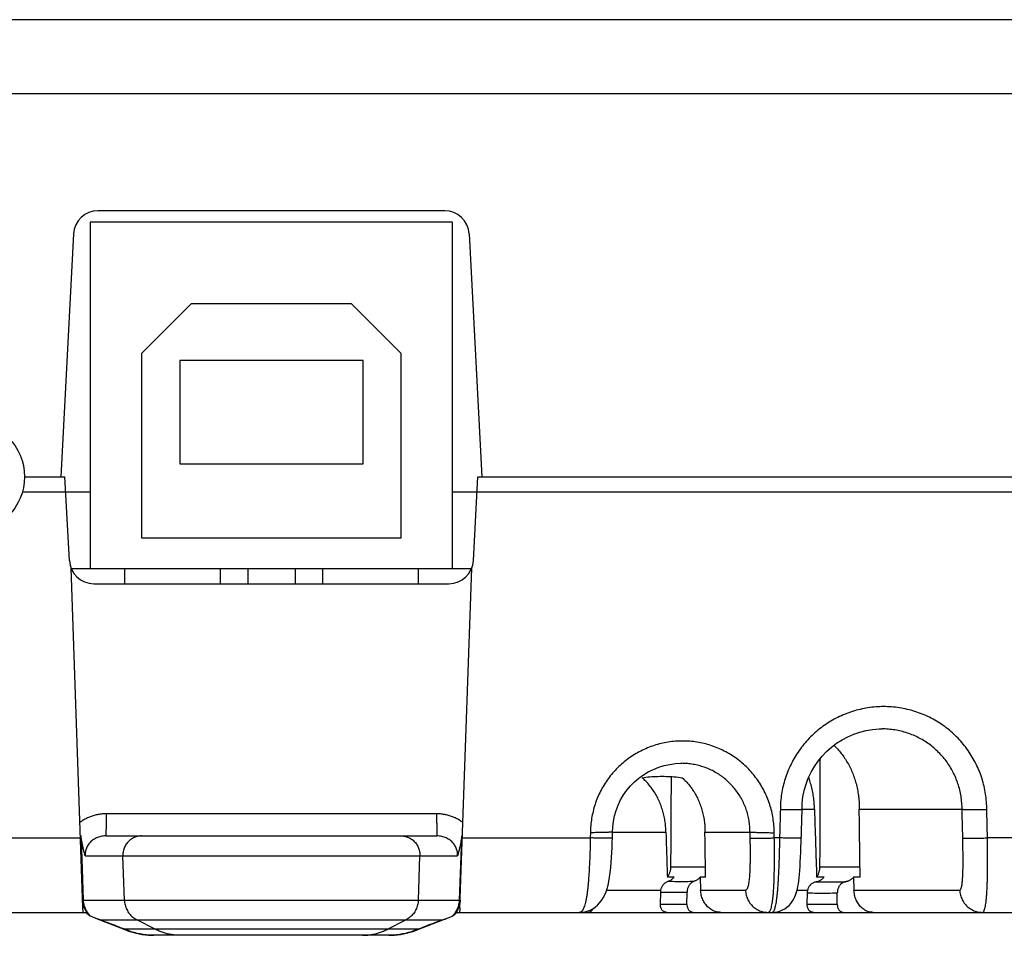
# Model space of a CAD drawing. Header units: inches. Extents: x 0 to 34, y 0 to 22.
# Tile 19 of 30: x 28.4 to 29.7, y 6.2 to 7.4. Entities that reach past the tile are written whole.
import ezdxf

# ---------------------------------------------------------------- set-up
doc = ezdxf.new("R2010")
doc.units = ezdxf.units.IN
doc.header["$LTSCALE"] = 1.87
doc.header["$MEASUREMENT"] = 0
doc.layers.get('0').update_dxf_attribs({"linetype": 'CONTINUOUS'})

msp = doc.modelspace()

# ---------------------------------------------------------------- linework, layer by layer
at = {"color": 7, "linetype": 'CONTINUOUS'}
for p, q in [((27.0796, 7.3759), (30.3282, 7.3759)), ((27.0721, 7.2793), (30.3357, 7.2793)), ((28.9308, 7.1259), (28.477, 7.1259)), ((28.4669, 7.1109), (28.4669, 6.6579)), ((28.9409, 7.1109), (28.4669, 7.1109)), ((28.9409, 6.6579), (28.9409, 7.1109)), ((28.4451, 7.0955), (28.4284, 6.7779)), ((28.9628, 7.0955), (28.9794, 6.7779)), ((28.5989, 7.0039), (28.5339, 6.9389)), ((28.8089, 7.0039), (28.5989, 7.0039)), ((28.8739, 6.9389), (28.8089, 7.0039)), ((28.5339, 6.9389), (28.5339, 6.6979)), ((28.8739, 6.6979), (28.8739, 6.9389)), ((28.5839, 6.9299), (28.5839, 6.7949)), ((28.8239, 6.9299), (28.5839, 6.9299)), ((28.8239, 6.7949), (28.8239, 6.9299)), ((28.5839, 6.7949), (28.8239, 6.7949)), ((28.3809, 6.7779), (28.4338, 6.7779)), ((28.4395, 6.6682), (28.4338, 6.7779)), ((28.9683, 6.6682), (28.9741, 6.7779)), ((28.9741, 6.7779), (30.5439, 6.7779)), ((28.3781, 6.7579), (28.4669, 6.7579)), ((28.9409, 6.7579), (30.5439, 6.7579)), ((28.5339, 6.6979), (28.8739, 6.6979)), ((28.4572, 6.214), (28.4417, 6.6582)), ((28.4419, 6.6579), (28.966, 6.6579)), ((28.5119, 6.6579), (28.5119, 6.6379)), ((28.6369, 6.6579), (28.6369, 6.6379)), ((28.6729, 6.6579), (28.6729, 6.6379)), ((28.7349, 6.6579), (28.7349, 6.6379)), ((28.7709, 6.6579), (28.7709, 6.6379)), ((28.8959, 6.6579), (28.8959, 6.6379)), ((28.9506, 6.214), (28.9662, 6.6582)), ((28.4715, 6.6379), (28.9364, 6.6379)), ((29.5034, 6.4479), (29.5034, 6.4479)), ((29.3985, 6.3429), (29.4147, 6.3429)), ((29.4734, 6.3429), (29.608, 6.3429)), ((28.9202, 6.3368), (28.4876, 6.3368)), ((28.2865, 6.3052), (28.454, 6.3052)), ((28.458, 6.2239), (28.4552, 6.3044)), ((28.4871, 6.3079), (28.9207, 6.3079)), ((28.9526, 6.3044), (28.9499, 6.2239)), ((28.9538, 6.3052), (29.1214, 6.3052)), ((29.1216, 6.3125), (29.1214, 6.3052)), ((29.1503, 6.3052), (29.1505, 6.3129)), ((29.1505, 6.3129), (29.2203, 6.3129)), ((29.3622, 6.3052), (29.362, 6.3125)), ((29.3691, 6.3052), (29.3622, 6.3052)), ((30.1358, 6.3052), (29.6412, 6.3052)), ((28.4602, 6.282), (28.9476, 6.282)), ((28.5116, 6.2239), (28.5096, 6.282)), ((28.8963, 6.2239), (28.8982, 6.282)), ((29.2269, 6.2675), (29.2721, 6.2675)), ((29.422, 6.2675), (29.4743, 6.2675)), ((29.2311, 6.2541), (29.2222, 6.2541)), ((29.2723, 6.2541), (29.2653, 6.2541)), ((29.2653, 6.2541), (29.2658, 6.2371)), ((29.4273, 6.2541), (29.4176, 6.2541)), ((29.4745, 6.2541), (29.466, 6.2541)), ((29.466, 6.2541), (29.4665, 6.2371)), ((29.1428, 6.2371), (29.2138, 6.2371)), ((29.2131, 6.218), (29.2135, 6.2344)), ((29.2479, 6.218), (29.248, 6.2344)), ((29.2658, 6.2371), (29.3245, 6.2371)), ((29.3921, 6.2371), (29.4061, 6.2371)), ((29.4052, 6.218), (29.4056, 6.2333)), ((29.4446, 6.218), (29.4447, 6.2333)), ((29.4665, 6.2371), (29.6049, 6.2371)), ((28.458, 6.2239), (28.9499, 6.2239)), ((29.2479, 6.218), (29.2131, 6.218)), ((29.4446, 6.218), (29.4052, 6.218)), ((26.9797, 6.2079), (28.461, 6.2079)), ((28.4738, 6.2001), (28.5144, 6.1846)), ((28.8934, 6.1846), (28.9341, 6.2001)), ((28.9469, 6.2079), (30.1278, 6.2079)), ((28.4798, 6.1981), (28.9281, 6.1981)), ((28.5518, 6.1858), (28.5277, 6.1981)), ((28.856, 6.1858), (28.8801, 6.1981)), ((28.5518, 6.1858), (28.512, 6.1858)), ((28.5144, 6.1846), (28.5162, 6.1839)), ((28.5162, 6.1839), (28.5187, 6.183)), ((28.5203, 6.1825), (28.5186, 6.1832)), ((28.5187, 6.183), (28.5203, 6.1825)), ((28.5504, 6.1779), (28.55, 6.1779)), ((28.8575, 6.1779), (28.5504, 6.1779)), ((28.8958, 6.1858), (28.856, 6.1858)), ((28.8875, 6.1825), (28.8892, 6.1832)), ((28.8875, 6.1825), (28.8891, 6.183))]:
    msp.add_line(p, q, dxfattribs=at)
for points in [[(29.3985, 6.3428), (29.3987, 6.3506), (29.3997, 6.3591), (29.4014, 6.3674), (29.4037, 6.3756), (29.4067, 6.3836), (29.4103, 6.3913), (29.4146, 6.3987), (29.4194, 6.4057), (29.4248, 6.4123), (29.4306, 6.4185), (29.437, 6.4241), (29.4438, 6.4292), (29.4509, 6.4338), (29.4584, 6.4377), (29.4662, 6.441), (29.4743, 6.4437), (29.4825, 6.4457), (29.4908, 6.4471), (29.4993, 6.4478), (29.5034, 6.4479)], [(29.1505, 6.3129), (29.1508, 6.3194), (29.1517, 6.3268), (29.1532, 6.3341), (29.1552, 6.3413), (29.1579, 6.3483), (29.1611, 6.355), (29.1649, 6.3615), (29.1692, 6.3676), (29.174, 6.3733), (29.1793, 6.3786), (29.1849, 6.3835), (29.191, 6.3878), (29.1973, 6.3917), (29.204, 6.395), (29.2109, 6.3978), (29.218, 6.3999), (29.2253, 6.4015), (29.2326, 6.4025), (29.24, 6.4029), (29.2412, 6.4029)], [(29.3593, 6.2079), (29.3626, 6.208), (29.3661, 6.2086), (29.3696, 6.2096), (29.3729, 6.211), (29.376, 6.2127), (29.3788, 6.2147), (29.3815, 6.217), (29.3838, 6.2195), (29.3858, 6.2221), (29.3874, 6.2248), (29.3888, 6.2275), (29.39, 6.2302), (29.391, 6.233), (29.3918, 6.2358), (29.3925, 6.2388), (29.3931, 6.2419), (29.3937, 6.2453), (29.3942, 6.249), (29.3947, 6.2531), (29.3951, 6.2576), (29.3955, 6.2625), (29.3959, 6.2679), (29.3962, 6.2737), (29.3965, 6.2799), (29.3968, 6.2864), (29.3971, 6.293), (29.3973, 6.2995), (29.3985, 6.3428)], [(29.1071, 6.2079), (29.1099, 6.208), (29.1137, 6.2085), (29.1174, 6.2095), (29.121, 6.2108), (29.1245, 6.2126), (29.1277, 6.2147), (29.1308, 6.2173), (29.1336, 6.2202), (29.1361, 6.2234), (29.1384, 6.2269), (29.1403, 6.2307), (29.142, 6.2346), (29.1434, 6.2389), (29.1446, 6.2434), (29.1457, 6.2483), (29.1467, 6.2539), (29.1475, 6.2601), (29.1482, 6.2667), (29.1488, 6.2733), (29.1492, 6.2798), (29.1496, 6.2862), (29.1499, 6.2927), (29.1501, 6.2992), (29.1503, 6.3052)], [(28.5203, 6.1825), (28.5271, 6.1806), (28.5349, 6.1791), (28.543, 6.1781), (28.5501, 6.1779)], [(28.8575, 6.1779), (28.865, 6.1781), (28.873, 6.1791), (28.8808, 6.1806), (28.8875, 6.1825)], [(28.8891, 6.183), (28.8916, 6.1839), (28.8934, 6.1846)]]:
    msp.add_lwpolyline(points, dxfattribs=at)
msp.add_circle((28.3089, 6.7779), 0.072, dxfattribs=at)
for centre, start, end in [((28.477, 7.0939), 90, 177), ((28.9308, 7.0939), 3, 90), ((28.4715, 6.6699), 183, 270), ((28.9364, 6.6699), 270, 357)]:
    msp.add_arc(centre, 0.032, start, end, dxfattribs=at)
for points, knots in [([(29.6403, 6.3425), (29.6403, 6.3459), (29.64, 6.3526), (29.6388, 6.3628), (29.6369, 6.3728), (29.6342, 6.3828), (29.6307, 6.3925), (29.6265, 6.402), (29.6215, 6.4111), (29.6159, 6.4198), (29.6097, 6.428), (29.6028, 6.4357), (29.5953, 6.4429), (29.5874, 6.4495), (29.5789, 6.4555), (29.57, 6.4608), (29.5607, 6.4654), (29.5511, 6.4692), (29.5412, 6.4724), (29.5311, 6.4747), (29.5209, 6.4763), (29.5105, 6.4771), (29.5001, 6.4771), (29.4898, 6.4763), (29.4796, 6.4747), (29.4695, 6.4724), (29.4596, 6.4692), (29.45, 6.4653), (29.4407, 6.4607), (29.4318, 6.4554), (29.4233, 6.4495), (29.4153, 6.4429), (29.4078, 6.4357), (29.4009, 6.428), (29.3947, 6.4198), (29.389, 6.4111), (29.3841, 6.402), (29.3798, 6.3925), (29.3763, 6.3828), (29.3736, 6.3728), (29.3716, 6.3628), (29.3704, 6.3526), (29.3701, 6.3459), (29.3701, 6.3425)], [0, 0, 0, 0, 0.023879, 0.047959, 0.072202, 0.096565, 0.121003, 0.145469, 0.169917, 0.194323, 0.218707, 0.243093, 0.267508, 0.291952, 0.316411, 0.340874, 0.365335, 0.389796, 0.414259, 0.438725, 0.463196, 0.48767, 0.512144, 0.536619, 0.561092, 0.585562, 0.61003, 0.634497, 0.658965, 0.683436, 0.707905, 0.732359, 0.756786, 0.781185, 0.805581, 0.83, 0.854463, 0.878942, 0.903393, 0.927769, 0.952023, 0.976112, 1, 1, 1, 1]), ([(29.608, 6.3429), (29.608, 6.3457), (29.6077, 6.3513), (29.6067, 6.3597), (29.6051, 6.368), (29.6027, 6.3762), (29.5997, 6.3841), (29.5961, 6.3918), (29.5919, 6.3991), (29.5871, 6.4061), (29.5817, 6.4127), (29.5759, 6.4188), (29.5695, 6.4244), (29.5628, 6.4295), (29.5556, 6.434), (29.5482, 6.4379), (29.5404, 6.4412), (29.5324, 6.4439), (29.5242, 6.4459), (29.5159, 6.4472), (29.5089, 6.4478), (29.5047, 6.4479), (29.5034, 6.4479)], [0, 0, 0, 0, 0.051428, 0.102854, 0.154279, 0.205702, 0.257118, 0.308524, 0.359919, 0.411301, 0.462663, 0.514003, 0.565319, 0.616609, 0.667872, 0.719111, 0.770322, 0.821502, 0.87265, 0.923774, 0.974882, 1, 1, 1, 1]), ([(29.362, 6.3125), (29.362, 6.3156), (29.3618, 6.3217), (29.3607, 6.3309), (29.3589, 6.3401), (29.3563, 6.3492), (29.3531, 6.358), (29.3492, 6.3666), (29.3445, 6.3748), (29.3393, 6.3827), (29.3335, 6.3901), (29.3271, 6.397), (29.3202, 6.4034), (29.3128, 6.4092), (29.305, 6.4145), (29.2967, 6.4191), (29.2882, 6.423), (29.2793, 6.4263), (29.2702, 6.4289), (29.261, 6.4307), (29.2516, 6.4318), (29.2421, 6.4322), (29.2327, 6.4318), (29.2233, 6.4307), (29.214, 6.4289), (29.2049, 6.4263), (29.196, 6.4231), (29.1874, 6.4191), (29.1792, 6.4145), (29.1713, 6.4092), (29.1639, 6.4034), (29.1569, 6.397), (29.1505, 6.3901), (29.1446, 6.3827), (29.1393, 6.3748), (29.1347, 6.3666), (29.1307, 6.358), (29.1274, 6.3492), (29.1249, 6.3401), (29.123, 6.3309), (29.1219, 6.3217), (29.1216, 6.3156), (29.1216, 6.3125)], [0, 0, 0, 0, 0.024433, 0.049095, 0.073934, 0.0989, 0.123943, 0.14901, 0.174049, 0.199039, 0.224006, 0.24898, 0.273983, 0.299013, 0.324057, 0.349106, 0.374158, 0.399214, 0.424276, 0.449346, 0.474424, 0.499509, 0.524601, 0.549699, 0.574801, 0.599906, 0.625017, 0.650132, 0.675252, 0.700372, 0.725483, 0.750568, 0.775623, 0.800669, 0.825733, 0.850837, 0.875958, 0.901044, 0.926042, 0.9509, 0.97557, 1, 1, 1, 1]), ([(29.4401, 6.4265), (29.4419, 6.4249), (29.4453, 6.4214), (29.45, 6.4158), (29.4544, 6.4098), (29.4583, 6.4034), (29.4619, 6.3966), (29.465, 6.3895), (29.4676, 6.3822), (29.4698, 6.3746), (29.4714, 6.3668), (29.4726, 6.3589), (29.4733, 6.3509), (29.4734, 6.3455), (29.4734, 6.3429)], [0, 0, 0, 0, 0.077725, 0.156865, 0.23719, 0.318429, 0.400764, 0.484367, 0.568894, 0.653974, 0.739723, 0.826253, 0.913153, 1, 1, 1, 1]), ([(29.422, 6.2675), (29.422, 6.2889), (29.4222, 6.3316), (29.4224, 6.3789), (29.4224, 6.4049), (29.4225, 6.4095)], [0, 0, 0, 0, 0.45095, 0.902836, 1, 1, 1, 1]), ([(29.3304, 6.3129), (29.3304, 6.3154), (29.3302, 6.3205), (29.3293, 6.3281), (29.3277, 6.3356), (29.3255, 6.3429), (29.3226, 6.35), (29.3192, 6.3569), (29.3152, 6.3634), (29.3106, 6.3695), (29.3056, 6.3753), (29.3001, 6.3806), (29.2942, 6.3854), (29.2878, 6.3896), (29.2812, 6.3934), (29.2742, 6.3965), (29.267, 6.399), (29.2597, 6.4009), (29.2522, 6.4022), (29.246, 6.4028), (29.2423, 6.4028), (29.2412, 6.4029)], [0, 0, 0, 0, 0.05428, 0.108651, 0.162986, 0.217292, 0.271576, 0.325846, 0.380105, 0.43435, 0.488582, 0.542803, 0.597011, 0.6512, 0.705369, 0.759513, 0.813626, 0.867702, 0.921752, 0.975791, 1, 1, 1, 1]), ([(29.1891, 6.3841), (29.1925, 6.3846), (29.1995, 6.3854), (29.21, 6.3859), (29.2206, 6.3859), (29.2311, 6.3854), (29.2381, 6.3846), (29.2415, 6.3841)], [0, 0, 0, 0, 0.196646, 0.397998, 0.60104, 0.802715, 1, 1, 1, 1]), ([(29.2203, 6.3129), (29.2203, 6.3153), (29.2201, 6.3203), (29.2192, 6.3277), (29.2178, 6.3351), (29.2158, 6.3422), (29.2134, 6.3492), (29.2105, 6.3559), (29.2071, 6.3623), (29.2032, 6.3684), (29.1989, 6.3741), (29.1942, 6.3794), (29.1909, 6.3826), (29.1891, 6.3841)], [0, 0, 0, 0, 0.093151, 0.186503, 0.279574, 0.371959, 0.464049, 0.555656, 0.646349, 0.735985, 0.825006, 0.913118, 1, 1, 1, 1]), ([(29.2269, 6.2675), (29.227, 6.2849), (29.2272, 6.3199), (29.2274, 6.3592), (29.2275, 6.3811), (29.2275, 6.3855)], [0, 0, 0, 0, 0.443585, 0.888235, 1, 1, 1, 1]), ([(29.2415, 6.3841), (29.2432, 6.3826), (29.2465, 6.3794), (29.2511, 6.3741), (29.2553, 6.3684), (29.2591, 6.3623), (29.2623, 6.3559), (29.2652, 6.3492), (29.2675, 6.3422), (29.2693, 6.335), (29.2706, 6.3277), (29.2713, 6.3203), (29.2715, 6.3153), (29.2714, 6.3129)], [0, 0, 0, 0, 0.086612, 0.174456, 0.263232, 0.352667, 0.44322, 0.534761, 0.626875, 0.719384, 0.812687, 0.906386, 1, 1, 1, 1]), ([(29.4147, 6.3429), (29.4147, 6.3455), (29.4145, 6.3509), (29.4136, 6.3589), (29.4123, 6.3668), (29.4104, 6.3746), (29.4086, 6.3805), (29.4075, 6.3837), (29.4072, 6.3845)], [0, 0, 0, 0, 0.189066, 0.378484, 0.567328, 0.75469, 0.940801, 1, 1, 1, 1]), ([(29.3701, 6.3425), (29.37, 6.3383), (29.3698, 6.3301), (29.3695, 6.3177), (29.3692, 6.3094), (29.3691, 6.3052)], [0, 0, 0, 0, 0.333333, 0.666667, 1, 1, 1, 1]), ([(29.3701, 6.3425), (29.3712, 6.3425), (29.3734, 6.3424), (29.3766, 6.3424), (29.3798, 6.3424), (29.3827, 6.3424), (29.3856, 6.3424), (29.3882, 6.3424), (29.3905, 6.3424), (29.3926, 6.3425), (29.3944, 6.3425), (29.3959, 6.3426), (29.397, 6.3426), (29.3979, 6.3428), (29.3982, 6.3426), (29.3984, 6.3428), (29.3984, 6.3428)], [0, 0, 0, 0, 0.116649, 0.231023, 0.341773, 0.447594, 0.547236, 0.639514, 0.723316, 0.797691, 0.861593, 0.914032, 0.954382, 0.98246, 0.997871, 1, 1, 1, 1]), ([(29.4147, 6.3429), (29.415, 6.333), (29.4157, 6.3133), (29.4166, 6.2837), (29.4173, 6.264), (29.4176, 6.2541)], [0, 0, 0, 0, 0.332861, 0.666194, 1, 1, 1, 1]), ([(29.4745, 6.2541), (29.4744, 6.264), (29.4741, 6.2837), (29.4738, 6.3133), (29.4735, 6.333), (29.4734, 6.3429)], [0, 0, 0, 0, 0.333806, 0.667139, 1, 1, 1, 1]), ([(29.6089, 6.3052), (29.6088, 6.3094), (29.6086, 6.3178), (29.6083, 6.3303), (29.6081, 6.3387), (29.608, 6.3429)], [0, 0, 0, 0, 0.333334, 0.666665, 1, 1, 1, 1]), ([(29.608, 6.3429), (29.6081, 6.3429), (29.6084, 6.3427), (29.609, 6.3427), (29.61, 6.3426), (29.6113, 6.3426), (29.6129, 6.3425), (29.6148, 6.3425), (29.617, 6.3424), (29.6194, 6.3424), (29.622, 6.3424), (29.6248, 6.3424), (29.6277, 6.3424), (29.6308, 6.3424), (29.6339, 6.3424), (29.6371, 6.3424), (29.6392, 6.3425), (29.6403, 6.3425)], [0, 0, 0, 0, 0.010138, 0.030621, 0.061289, 0.101687, 0.15172, 0.21089, 0.278159, 0.352377, 0.433308, 0.520013, 0.611275, 0.7059, 0.802954, 0.901354, 1, 1, 1, 1]), ([(29.6412, 6.3052), (29.6411, 6.3094), (29.6409, 6.3177), (29.6406, 6.3301), (29.6404, 6.3384), (29.6403, 6.3425)], [0, 0, 0, 0, 0.333428, 0.666762, 1, 1, 1, 1]), ([(28.4876, 6.3368), (28.4859, 6.3368), (28.4824, 6.3367), (28.4771, 6.3359), (28.4719, 6.3347), (28.4669, 6.333), (28.4621, 6.3309), (28.4575, 6.3284), (28.4547, 6.3264), (28.4533, 6.3254)], [0, 0, 0, 0, 0.142739, 0.286815, 0.431469, 0.575895, 0.719295, 0.86091, 1, 1, 1, 1]), ([(28.4876, 6.3368), (28.4876, 6.3357), (28.4876, 6.3336), (28.4876, 6.3303), (28.4876, 6.3272), (28.4876, 6.3242), (28.4876, 6.3214), (28.4875, 6.3188), (28.4875, 6.3164), (28.4874, 6.3142), (28.4874, 6.3124), (28.4873, 6.3108), (28.4873, 6.3096), (28.4873, 6.3086), (28.4872, 6.3082), (28.4872, 6.3079), (28.4871, 6.3079)], [0, 0, 0, 0, 0.113083, 0.224373, 0.332533, 0.436262, 0.534314, 0.625511, 0.708756, 0.783051, 0.847502, 0.901338, 0.943916, 0.974732, 0.993444, 1, 1, 1, 1]), ([(28.9545, 6.3254), (28.9532, 6.3264), (28.9503, 6.3284), (28.9458, 6.3309), (28.9409, 6.333), (28.9359, 6.3347), (28.9307, 6.3359), (28.9255, 6.3367), (28.922, 6.3368), (28.9202, 6.3368)], [0, 0, 0, 0, 0.139073, 0.280676, 0.424068, 0.568491, 0.71315, 0.85724, 1, 1, 1, 1]), ([(28.9202, 6.3368), (28.9202, 6.3357), (28.9202, 6.3336), (28.9202, 6.3303), (28.9202, 6.3272), (28.9203, 6.3242), (28.9203, 6.3214), (28.9203, 6.3188), (28.9204, 6.3164), (28.9204, 6.3142), (28.9205, 6.3124), (28.9205, 6.3108), (28.9206, 6.3096), (28.9206, 6.3086), (28.9207, 6.3082), (28.9207, 6.3079), (28.9207, 6.3079)], [0, 0, 0, 0, 0.113083, 0.224374, 0.332533, 0.436263, 0.534315, 0.625511, 0.708757, 0.783051, 0.847502, 0.901338, 0.943916, 0.974732, 0.993444, 1, 1, 1, 1]), ([(28.4552, 6.3044), (28.4552, 6.3045), (28.4552, 6.3047), (28.4551, 6.305), (28.4551, 6.3053), (28.4551, 6.3056), (28.455, 6.306), (28.455, 6.3063), (28.4549, 6.3066), (28.4549, 6.307), (28.4548, 6.3074), (28.4549, 6.3076), (28.4547, 6.3079), (28.4547, 6.3079)], [0, 0, 0, 0, 0.089464, 0.178254, 0.267304, 0.357561, 0.449862, 0.544384, 0.641081, 0.739919, 0.843086, 0.97005, 1, 1, 1, 1]), ([(28.4602, 6.282), (28.4598, 6.2836), (28.4589, 6.2866), (28.4577, 6.2912), (28.4568, 6.2957), (28.4559, 6.3001), (28.4555, 6.3029), (28.4552, 6.3044)], [0, 0, 0, 0, 0.213588, 0.420139, 0.620431, 0.813955, 1, 1, 1, 1]), ([(28.4871, 6.3079), (28.486, 6.3079), (28.4839, 6.3077), (28.4808, 6.3072), (28.4778, 6.3064), (28.475, 6.3053), (28.4724, 6.3039), (28.47, 6.3023), (28.4678, 6.3005), (28.4659, 6.2985), (28.4643, 6.2964), (28.4629, 6.2942), (28.4618, 6.2919), (28.461, 6.2894), (28.4605, 6.287), (28.4602, 6.2845), (28.4602, 6.2828), (28.4602, 6.282)], [0, 0, 0, 0, 0.076471, 0.151974, 0.226208, 0.298934, 0.369892, 0.438889, 0.505995, 0.571324, 0.6351, 0.69766, 0.759291, 0.820168, 0.880465, 0.940372, 1, 1, 1, 1]), ([(28.534, 6.3079), (28.5331, 6.3079), (28.5312, 6.3077), (28.5284, 6.3073), (28.5257, 6.3064), (28.5232, 6.3053), (28.5207, 6.3039), (28.5185, 6.3022), (28.5164, 6.3003), (28.5146, 6.2981), (28.513, 6.2957), (28.5117, 6.2932), (28.5107, 6.2905), (28.51, 6.2877), (28.5096, 6.2849), (28.5096, 6.2829), (28.5096, 6.282)], [0, 0, 0, 0, 0.070546, 0.141138, 0.211818, 0.282626, 0.353593, 0.424741, 0.496084, 0.567625, 0.639358, 0.711264, 0.783317, 0.855485, 0.927727, 1, 1, 1, 1]), ([(28.8739, 6.3079), (28.8748, 6.3079), (28.8767, 6.3077), (28.8794, 6.3073), (28.8821, 6.3064), (28.8847, 6.3053), (28.8871, 6.3039), (28.8894, 6.3022), (28.8915, 6.3003), (28.8933, 6.2981), (28.8949, 6.2957), (28.8961, 6.2932), (28.8972, 6.2905), (28.8979, 6.2877), (28.8982, 6.2849), (28.8983, 6.2829), (28.8982, 6.282)], [0, 0, 0, 0, 0.070546, 0.141138, 0.211818, 0.282626, 0.353593, 0.424741, 0.496084, 0.567625, 0.639358, 0.711264, 0.783317, 0.855485, 0.927727, 1, 1, 1, 1]), ([(28.9476, 6.282), (28.9477, 6.2828), (28.9477, 6.2845), (28.9474, 6.287), (28.9468, 6.2894), (28.946, 6.2919), (28.9449, 6.2942), (28.9436, 6.2964), (28.9419, 6.2985), (28.94, 6.3005), (28.9379, 6.3023), (28.9355, 6.3039), (28.9329, 6.3053), (28.93, 6.3064), (28.927, 6.3072), (28.9239, 6.3077), (28.9218, 6.3079), (28.9207, 6.3079)], [0, 0, 0, 0, 0.059628, 0.119538, 0.179837, 0.240715, 0.302345, 0.364899, 0.428668, 0.493991, 0.561095, 0.630094, 0.701058, 0.773792, 0.848034, 0.923541, 1, 1, 1, 1]), ([(28.9526, 6.3044), (28.9524, 6.3029), (28.9519, 6.3001), (28.9511, 6.2957), (28.9501, 6.2913), (28.9489, 6.2867), (28.9481, 6.2836), (28.9476, 6.282)], [0, 0, 0, 0, 0.186022, 0.379282, 0.579352, 0.785944, 1, 1, 1, 1]), ([(28.9531, 6.3079), (28.9531, 6.3079), (28.953, 6.3075), (28.953, 6.3073), (28.9529, 6.3068), (28.9529, 6.3065), (28.9529, 6.3061), (28.9528, 6.3057), (28.9528, 6.3054), (28.9527, 6.305), (28.9527, 6.3047), (28.9526, 6.3045), (28.9526, 6.3044)], [0, 0, 0, 0, 0.043365, 0.181544, 0.294334, 0.404546, 0.511343, 0.614133, 0.712588, 0.80821, 0.903267, 1, 1, 1, 1]), ([(29.1214, 6.3052), (29.1213, 6.3025), (29.1212, 6.2971), (29.121, 6.2891), (29.1207, 6.2812), (29.1204, 6.2734), (29.12, 6.2659), (29.1196, 6.2587), (29.1191, 6.2518), (29.1186, 6.2453), (29.118, 6.2392), (29.1173, 6.2335), (29.1165, 6.2284), (29.1157, 6.2237), (29.1148, 6.2197), (29.1137, 6.2162), (29.1126, 6.2132), (29.1114, 6.2109), (29.1101, 6.2092), (29.1087, 6.2081), (29.1076, 6.2079), (29.1071, 6.2079)], [0, 0, 0, 0, 0.080673, 0.160666, 0.239428, 0.316438, 0.39118, 0.463161, 0.531912, 0.596978, 0.657939, 0.714424, 0.766137, 0.812843, 0.854357, 0.890562, 0.921426, 0.947074, 0.967923, 0.98495, 1, 1, 1, 1]), ([(29.1503, 6.3052), (29.1503, 6.3052), (29.1503, 6.3051), (29.1498, 6.3051), (29.1494, 6.305), (29.1483, 6.305), (29.1471, 6.3049), (29.1455, 6.3049), (29.1437, 6.3049), (29.1415, 6.3049), (29.1391, 6.3049), (29.1365, 6.3049), (29.1337, 6.305), (29.1308, 6.305), (29.1277, 6.3051), (29.1246, 6.3052), (29.1225, 6.3052), (29.1214, 6.3052)], [0, 0, 0, 0, 0.000583, 0.010266, 0.031571, 0.064421, 0.108469, 0.163222, 0.228054, 0.302218, 0.384861, 0.47503, 0.571683, 0.673708, 0.779924, 0.889109, 1, 1, 1, 1]), ([(29.1505, 6.3129), (29.1506, 6.313), (29.15, 6.3127), (29.1496, 6.3128), (29.1486, 6.3127), (29.1473, 6.3126), (29.1457, 6.3126), (29.1438, 6.3125), (29.1417, 6.3125), (29.1393, 6.3124), (29.1367, 6.3124), (29.1339, 6.3124), (29.131, 6.3123), (29.1279, 6.3123), (29.1248, 6.3116), (29.1226, 6.3121), (29.1216, 6.3125)], [0, 0, 0, 0, 0.009588, 0.031, 0.063806, 0.107867, 0.162819, 0.227896, 0.302118, 0.384664, 0.474606, 0.570918, 0.672532, 0.778386, 0.887975, 1, 1, 1, 1]), ([(29.2203, 6.3129), (29.2205, 6.3063), (29.2209, 6.2933), (29.2216, 6.2737), (29.222, 6.2606), (29.2222, 6.2541)], [0, 0, 0, 0, 0.332876, 0.666209, 1, 1, 1, 1]), ([(29.2723, 6.2541), (29.2722, 6.2606), (29.272, 6.2737), (29.2717, 6.2933), (29.2715, 6.3063), (29.2714, 6.3129)], [0, 0, 0, 0, 0.333791, 0.667124, 1, 1, 1, 1]), ([(29.2714, 6.3129), (29.2754, 6.3129), (29.283, 6.3129), (29.2937, 6.3129), (29.3031, 6.3129), (29.3112, 6.3129), (29.318, 6.3129), (29.3233, 6.3129), (29.3274, 6.3128), (29.3296, 6.3129), (29.3304, 6.3129)], [0, 0, 0, 0, 0.203416, 0.385186, 0.54473, 0.681852, 0.796167, 0.887378, 0.955383, 1, 1, 1, 1]), ([(29.3245, 6.2371), (29.3248, 6.2371), (29.3255, 6.2373), (29.3263, 6.2381), (29.3271, 6.2393), (29.3278, 6.241), (29.3284, 6.2431), (29.329, 6.2458), (29.3295, 6.2488), (29.3299, 6.2523), (29.3302, 6.2562), (29.3305, 6.2605), (29.3307, 6.2652), (29.3308, 6.2703), (29.3309, 6.2756), (29.3309, 6.2812), (29.3309, 6.2871), (29.3309, 6.2931), (29.3308, 6.2991), (29.3307, 6.3032), (29.3306, 6.3052)], [0, 0, 0, 0, 0.013409, 0.029186, 0.049518, 0.075495, 0.107539, 0.14577, 0.190142, 0.240512, 0.296725, 0.358613, 0.425898, 0.498173, 0.574975, 0.655646, 0.739373, 0.825279, 0.912465, 1, 1, 1, 1]), ([(29.3306, 6.3052), (29.3306, 6.3061), (29.3306, 6.3078), (29.3305, 6.3103), (29.3305, 6.312), (29.3304, 6.3129)], [0, 0, 0, 0, 0.333574, 0.666173, 1, 1, 1, 1]), ([(29.3304, 6.3129), (29.3306, 6.3129), (29.331, 6.313), (29.3317, 6.3128), (29.3329, 6.3128), (29.3343, 6.3127), (29.3361, 6.3126), (29.3382, 6.3126), (29.3406, 6.3125), (29.3432, 6.3125), (29.346, 6.3124), (29.349, 6.3124), (29.3522, 6.3123), (29.3554, 6.3123), (29.3587, 6.3117), (29.361, 6.3122), (29.362, 6.3125)], [0, 0, 0, 0, 0.012963, 0.037585, 0.073417, 0.119901, 0.176805, 0.243413, 0.318677, 0.401539, 0.491045, 0.586096, 0.685547, 0.788254, 0.89352, 1, 1, 1, 1]), ([(29.3306, 6.3052), (29.3308, 6.3052), (29.3312, 6.3051), (29.3319, 6.3051), (29.3331, 6.305), (29.3345, 6.305), (29.3363, 6.3049), (29.3384, 6.3049), (29.3408, 6.3049), (29.3434, 6.3049), (29.3462, 6.3049), (29.3492, 6.305), (29.3523, 6.305), (29.3556, 6.3051), (29.3589, 6.3052), (29.3611, 6.3052), (29.3622, 6.3052)], [0, 0, 0, 0, 0.01316, 0.037744, 0.073548, 0.120156, 0.177004, 0.243393, 0.318505, 0.401411, 0.491086, 0.58642, 0.686233, 0.789289, 0.894311, 1, 1, 1, 1]), ([(29.354, 6.2079), (29.3544, 6.2079), (29.3552, 6.2082), (29.3563, 6.2093), (29.3572, 6.211), (29.358, 6.2133), (29.3588, 6.2162), (29.3595, 6.2197), (29.3601, 6.2237), (29.3606, 6.2283), (29.3611, 6.2335), (29.3614, 6.2391), (29.3618, 6.2452), (29.362, 6.2518), (29.3622, 6.2587), (29.3623, 6.2659), (29.3624, 6.2734), (29.3624, 6.2812), (29.3624, 6.2891), (29.3623, 6.2971), (29.3623, 6.3025), (29.3622, 6.3052)], [0, 0, 0, 0, 0.011419, 0.025696, 0.044707, 0.069186, 0.099367, 0.135258, 0.176753, 0.223681, 0.275816, 0.332885, 0.394558, 0.460445, 0.530111, 0.603087, 0.678884, 0.757001, 0.836918, 0.918103, 1, 1, 1, 1]), ([(29.3691, 6.3052), (29.3691, 6.3025), (29.3689, 6.2971), (29.3687, 6.2891), (29.3685, 6.2812), (29.3683, 6.2735), (29.368, 6.266), (29.3676, 6.2587), (29.3673, 6.2518), (29.3669, 6.2453), (29.3664, 6.2392), (29.366, 6.2335), (29.3654, 6.2284), (29.3648, 6.2238), (29.3642, 6.2197), (29.3635, 6.2162), (29.3628, 6.2133), (29.362, 6.211), (29.3612, 6.2093), (29.3605, 6.2084), (29.3602, 6.2082)], [0, 0, 0, 0, 0.082796, 0.164901, 0.245754, 0.324814, 0.401552, 0.475457, 0.546037, 0.612823, 0.675372, 0.733285, 0.78622, 0.833882, 0.876016, 0.912418, 0.942944, 0.967549, 0.986375, 1, 1, 1, 1]), ([(29.3974, 6.3052), (29.3974, 6.3052), (29.3972, 6.305), (29.3968, 6.3051), (29.396, 6.305), (29.3949, 6.305), (29.3934, 6.3049), (29.3916, 6.3049), (29.3895, 6.3049), (29.3872, 6.3049), (29.3846, 6.3049), (29.3818, 6.305), (29.3788, 6.305), (29.3756, 6.3051), (29.3724, 6.3052), (29.3702, 6.3052), (29.3691, 6.3052)], [0, 0, 0, 0, 0.002334, 0.017542, 0.045432, 0.085742, 0.138001, 0.201576, 0.275691, 0.359437, 0.451786, 0.551604, 0.657666, 0.768669, 0.883249, 1, 1, 1, 1]), ([(29.6049, 6.2371), (29.6052, 6.2371), (29.6057, 6.2373), (29.6063, 6.2381), (29.6068, 6.2394), (29.6073, 6.2411), (29.6078, 6.2433), (29.6081, 6.2459), (29.6085, 6.249), (29.6087, 6.2525), (29.6089, 6.2565), (29.6091, 6.2608), (29.6092, 6.2655), (29.6093, 6.2705), (29.6093, 6.2759), (29.6093, 6.2815), (29.6092, 6.2873), (29.6091, 6.2932), (29.609, 6.2992), (29.6089, 6.3032), (29.6089, 6.3052)], [0, 0, 0, 0, 0.01007, 0.023651, 0.042859, 0.068454, 0.100627, 0.139348, 0.184458, 0.235718, 0.292885, 0.355706, 0.423844, 0.49686, 0.574268, 0.655394, 0.739413, 0.82545, 0.912617, 1, 1, 1, 1]), ([(29.6089, 6.3052), (29.609, 6.3052), (29.6093, 6.3051), (29.61, 6.3051), (29.611, 6.305), (29.6123, 6.305), (29.6139, 6.3049), (29.6158, 6.3049), (29.6179, 6.3049), (29.6203, 6.3049), (29.6229, 6.3049), (29.6257, 6.3049), (29.6287, 6.305), (29.6317, 6.305), (29.6348, 6.3051), (29.638, 6.3052), (29.6401, 6.3052), (29.6412, 6.3052)], [0, 0, 0, 0, 0.010336, 0.030913, 0.061632, 0.102176, 0.152098, 0.210835, 0.277724, 0.352005, 0.432835, 0.519294, 0.610398, 0.705112, 0.802358, 0.901028, 1, 1, 1, 1]), ([(29.6347, 6.2079), (29.635, 6.2079), (29.6357, 6.2082), (29.6365, 6.2093), (29.6372, 6.211), (29.6379, 6.2133), (29.6385, 6.2162), (29.6391, 6.2197), (29.6396, 6.2237), (29.64, 6.2284), (29.6404, 6.2335), (29.6407, 6.2392), (29.6409, 6.2453), (29.6412, 6.2518), (29.6413, 6.2587), (29.6414, 6.2659), (29.6414, 6.2734), (29.6415, 6.2812), (29.6414, 6.2891), (29.6413, 6.2971), (29.6413, 6.3025), (29.6412, 6.3052)], [0, 0, 0, 0, 0.009338, 0.022273, 0.04052, 0.064596, 0.094615, 0.130518, 0.172157, 0.219326, 0.271771, 0.329195, 0.391251, 0.45754, 0.527621, 0.601019, 0.677242, 0.755784, 0.836119, 0.917711, 1, 1, 1, 1]), ([(29.2222, 6.2541), (29.2226, 6.2545), (29.2233, 6.2555), (29.2242, 6.257), (29.225, 6.2586), (29.2257, 6.2603), (29.2262, 6.262), (29.2266, 6.2638), (29.2268, 6.2657), (29.2269, 6.2669), (29.2269, 6.2675)], [0, 0, 0, 0, 0.12142, 0.244061, 0.36786, 0.492709, 0.618467, 0.745026, 0.872251, 1, 1, 1, 1]), ([(29.4176, 6.2541), (29.4179, 6.2545), (29.4186, 6.2555), (29.4195, 6.257), (29.4202, 6.2586), (29.4209, 6.2603), (29.4213, 6.262), (29.4217, 6.2638), (29.4219, 6.2657), (29.422, 6.2669), (29.422, 6.2675)], [0, 0, 0, 0, 0.119908, 0.241616, 0.364995, 0.489862, 0.615995, 0.743206, 0.871282, 1, 1, 1, 1]), ([(29.2231, 6.2486), (29.2237, 6.2488), (29.2249, 6.2492), (29.2266, 6.2502), (29.2283, 6.2513), (29.2298, 6.2526), (29.2307, 6.2536), (29.2311, 6.2541)], [0, 0, 0, 0, 0.194463, 0.391617, 0.591083, 0.794137, 1, 1, 1, 1]), ([(29.2653, 6.2541), (29.2649, 6.2536), (29.264, 6.2526), (29.2625, 6.2513), (29.2609, 6.2502), (29.2592, 6.2492), (29.258, 6.2488), (29.2574, 6.2486)], [0, 0, 0, 0, 0.205668, 0.408538, 0.607921, 0.805173, 1, 1, 1, 1]), ([(29.4169, 6.2479), (29.4174, 6.248), (29.4184, 6.2482), (29.4198, 6.2486), (29.4212, 6.2491), (29.4226, 6.2498), (29.4239, 6.2507), (29.4251, 6.2517), (29.4263, 6.2528), (29.427, 6.2536), (29.4273, 6.2541)], [0, 0, 0, 0, 0.118722, 0.238501, 0.359682, 0.48259, 0.607579, 0.735136, 0.865787, 1, 1, 1, 1]), ([(29.466, 6.2541), (29.4656, 6.2536), (29.4649, 6.2528), (29.4638, 6.2517), (29.4626, 6.2507), (29.4613, 6.2498), (29.4599, 6.2491), (29.4586, 6.2486), (29.4571, 6.2482), (29.4562, 6.248), (29.4557, 6.2479)], [0, 0, 0, 0, 0.134104, 0.2648, 0.392424, 0.517378, 0.640094, 0.761081, 0.880871, 1, 1, 1, 1]), ([(29.2135, 6.2344), (29.2135, 6.235), (29.2136, 6.2363), (29.214, 6.2382), (29.2145, 6.24), (29.2153, 6.2417), (29.2163, 6.2433), (29.2174, 6.2448), (29.2186, 6.246), (29.22, 6.2471), (29.2215, 6.248), (29.2226, 6.2484), (29.2231, 6.2486)], [0, 0, 0, 0, 0.105188, 0.2102, 0.314047, 0.417117, 0.518504, 0.618218, 0.716347, 0.812325, 0.906961, 1, 1, 1, 1]), ([(29.2231, 6.2486), (29.227, 6.2485), (29.2348, 6.2484), (29.2462, 6.2484), (29.2537, 6.2485), (29.2574, 6.2486)], [0, 0, 0, 0, 0.342125, 0.675693, 1, 1, 1, 1]), ([(29.2574, 6.2486), (29.2569, 6.2484), (29.2558, 6.248), (29.2543, 6.2471), (29.253, 6.246), (29.2517, 6.2448), (29.2506, 6.2433), (29.2497, 6.2417), (29.249, 6.24), (29.2484, 6.2382), (29.2481, 6.2363), (29.248, 6.235), (29.248, 6.2344)], [0, 0, 0, 0, 0.09305, 0.187557, 0.283317, 0.381196, 0.480686, 0.581927, 0.684974, 0.788957, 0.894291, 1, 1, 1, 1]), ([(29.4056, 6.2333), (29.4056, 6.2339), (29.4057, 6.2353), (29.4061, 6.2372), (29.4067, 6.2391), (29.4074, 6.2408), (29.4084, 6.2425), (29.4095, 6.2439), (29.4108, 6.2452), (29.4122, 6.2463), (29.4137, 6.2471), (29.4153, 6.2477), (29.4164, 6.2479), (29.4169, 6.2479)], [0, 0, 0, 0, 0.098705, 0.197191, 0.294136, 0.389854, 0.48371, 0.574902, 0.66417, 0.751004, 0.835415, 0.918452, 1, 1, 1, 1]), ([(29.4169, 6.2479), (29.4213, 6.2479), (29.43, 6.2479), (29.4429, 6.2479), (29.4514, 6.2479), (29.4557, 6.2479)], [0, 0, 0, 0, 0.338378, 0.671823, 1, 1, 1, 1]), ([(29.4557, 6.2479), (29.4551, 6.2479), (29.454, 6.2477), (29.4525, 6.2471), (29.451, 6.2463), (29.4496, 6.2452), (29.4484, 6.2439), (29.4473, 6.2425), (29.4464, 6.2408), (29.4456, 6.2391), (29.4451, 6.2372), (29.4448, 6.2353), (29.4447, 6.2339), (29.4447, 6.2333)], [0, 0, 0, 0, 0.081785, 0.16484, 0.249101, 0.335678, 0.42465, 0.515573, 0.609242, 0.704906, 0.801968, 0.900769, 1, 1, 1, 1]), ([(29.2135, 6.2344), (29.2173, 6.2343), (29.225, 6.2341), (29.2365, 6.2341), (29.2442, 6.2343), (29.248, 6.2344)], [0, 0, 0, 0, 0.333112, 0.666495, 1, 1, 1, 1]), ([(29.2921, 6.2079), (29.2911, 6.2079), (29.2892, 6.208), (29.2863, 6.2085), (29.2836, 6.2094), (29.2809, 6.2107), (29.2783, 6.2123), (29.276, 6.2142), (29.2738, 6.2163), (29.2718, 6.2188), (29.2701, 6.2215), (29.2687, 6.2243), (29.2675, 6.2274), (29.2666, 6.2305), (29.266, 6.2338), (29.2659, 6.236), (29.2658, 6.2371)], [0, 0, 0, 0, 0.066184, 0.132988, 0.200246, 0.267932, 0.336886, 0.406991, 0.477868, 0.549834, 0.623188, 0.697388, 0.772028, 0.84768, 0.9239, 1, 1, 1, 1]), ([(29.3245, 6.2371), (29.3245, 6.236), (29.3247, 6.2338), (29.3253, 6.2305), (29.3263, 6.2273), (29.3276, 6.2243), (29.3292, 6.2214), (29.3311, 6.2188), (29.3333, 6.2163), (29.3358, 6.2141), (29.3385, 6.2123), (29.3413, 6.2107), (29.3444, 6.2094), (29.3475, 6.2085), (29.3507, 6.208), (29.3529, 6.2079), (29.354, 6.2079)], [0, 0, 0, 0, 0.071958, 0.143887, 0.215761, 0.28756, 0.359266, 0.430865, 0.502349, 0.573716, 0.64497, 0.716118, 0.787174, 0.858159, 0.929092, 1, 1, 1, 1]), ([(29.4056, 6.2333), (29.4099, 6.2332), (29.4186, 6.2332), (29.4317, 6.2332), (29.4403, 6.2332), (29.4447, 6.2333)], [0, 0, 0, 0, 0.333273, 0.666642, 1, 1, 1, 1]), ([(29.4914, 6.2079), (29.4905, 6.2079), (29.4886, 6.208), (29.4859, 6.2085), (29.4833, 6.2094), (29.4808, 6.2107), (29.4784, 6.2123), (29.4761, 6.2142), (29.4741, 6.2164), (29.4722, 6.2188), (29.4706, 6.2215), (29.4692, 6.2243), (29.4681, 6.2274), (29.4672, 6.2305), (29.4667, 6.2338), (29.4665, 6.236), (29.4665, 6.2371)], [0, 0, 0, 0, 0.064101, 0.128947, 0.194486, 0.260781, 0.328723, 0.398244, 0.468983, 0.54125, 0.615321, 0.690609, 0.766644, 0.843946, 0.921991, 1, 1, 1, 1]), ([(29.6049, 6.2371), (29.605, 6.236), (29.6051, 6.2338), (29.6058, 6.2305), (29.6068, 6.2273), (29.6081, 6.2243), (29.6097, 6.2214), (29.6117, 6.2188), (29.6139, 6.2163), (29.6164, 6.2141), (29.6191, 6.2123), (29.622, 6.2107), (29.625, 6.2094), (29.6282, 6.2085), (29.6314, 6.208), (29.6336, 6.2079), (29.6347, 6.2079)], [0, 0, 0, 0, 0.071692, 0.143369, 0.21502, 0.286634, 0.358201, 0.429715, 0.501172, 0.57257, 0.643911, 0.715199, 0.786443, 0.857649, 0.928831, 1, 1, 1, 1]), ([(28.4569, 6.2237), (28.4569, 6.2237), (28.4571, 6.2239), (28.4574, 6.2239), (28.4578, 6.2239), (28.458, 6.2239)], [0, 0, 0, 0, 0.143065, 0.467513, 1, 1, 1, 1]), ([(28.4569, 6.2237), (28.4569, 6.2227), (28.4571, 6.2206), (28.4576, 6.2177), (28.4585, 6.2147), (28.4597, 6.2119), (28.461, 6.2096), (28.4619, 6.2082), (28.4623, 6.2076)], [0, 0, 0, 0, 0.177234, 0.35449, 0.53179, 0.709153, 0.886598, 1, 1, 1, 1]), ([(28.4575, 6.2079), (28.4576, 6.2079), (28.4575, 6.2084), (28.4576, 6.2089), (28.4574, 6.2103), (28.4573, 6.212), (28.4572, 6.2133), (28.4572, 6.214)], [0, 0, 0, 0, 0.040772, 0.161623, 0.362842, 0.642972, 1, 1, 1, 1]), ([(28.4673, 6.2029), (28.4666, 6.2036), (28.4653, 6.205), (28.4635, 6.2073), (28.4619, 6.2098), (28.4606, 6.2124), (28.4595, 6.2152), (28.4587, 6.218), (28.4582, 6.2209), (28.458, 6.2229), (28.458, 6.2239)], [0, 0, 0, 0, 0.124151, 0.248596, 0.373321, 0.498303, 0.623507, 0.748891, 0.874407, 1, 1, 1, 1]), ([(28.5116, 6.2239), (28.5116, 6.2228), (28.5118, 6.2207), (28.5124, 6.2175), (28.5134, 6.2145), (28.5146, 6.2115), (28.5162, 6.2087), (28.518, 6.2061), (28.5201, 6.2037), (28.5224, 6.2015), (28.525, 6.1997), (28.5268, 6.1986), (28.5277, 6.1981)], [0, 0, 0, 0, 0.100702, 0.201398, 0.301978, 0.402394, 0.502608, 0.60259, 0.702322, 0.801796, 0.901015, 1, 1, 1, 1]), ([(28.8963, 6.2239), (28.8962, 6.2228), (28.896, 6.2207), (28.8954, 6.2175), (28.8945, 6.2145), (28.8932, 6.2115), (28.8917, 6.2087), (28.8898, 6.2061), (28.8877, 6.2037), (28.8854, 6.2015), (28.8829, 6.1997), (28.881, 6.1986), (28.8801, 6.1981)], [0, 0, 0, 0, 0.100702, 0.201398, 0.301977, 0.402393, 0.502608, 0.602591, 0.702323, 0.801797, 0.901018, 1, 1, 1, 1]), ([(28.9499, 6.2239), (28.9498, 6.2229), (28.9497, 6.2209), (28.9491, 6.218), (28.9483, 6.2152), (28.9473, 6.2124), (28.9459, 6.2098), (28.9444, 6.2073), (28.9426, 6.205), (28.9412, 6.2036), (28.9405, 6.2029)], [0, 0, 0, 0, 0.125593, 0.251109, 0.376493, 0.501697, 0.626679, 0.751404, 0.875849, 1, 1, 1, 1]), ([(28.951, 6.2237), (28.9509, 6.2227), (28.9508, 6.2206), (28.9502, 6.2177), (28.9493, 6.2147), (28.9482, 6.2119), (28.9469, 6.2096), (28.946, 6.2082), (28.9456, 6.2076)], [0, 0, 0, 0, 0.177232, 0.354486, 0.531784, 0.709146, 0.886589, 1, 1, 1, 1]), ([(28.9499, 6.2239), (28.9501, 6.2239), (28.9504, 6.2239), (28.9508, 6.2239), (28.951, 6.2237), (28.951, 6.2237)], [0, 0, 0, 0, 0.532201, 0.856808, 1, 1, 1, 1]), ([(28.9506, 6.214), (28.9506, 6.2133), (28.9505, 6.212), (28.9504, 6.2103), (28.9503, 6.2089), (28.9504, 6.2084), (28.9503, 6.2079), (28.9503, 6.2079)], [0, 0, 0, 0, 0.356312, 0.636409, 0.837686, 0.959022, 1, 1, 1, 1]), ([(29.1178, 6.2079), (29.1182, 6.2079), (29.1191, 6.2079), (29.1203, 6.2082), (29.1215, 6.2088), (29.1225, 6.2095), (29.1235, 6.2103), (29.1244, 6.2114), (29.125, 6.2123), (29.1253, 6.213), (29.1254, 6.2132)], [0, 0, 0, 0, 0.126855, 0.255534, 0.385493, 0.516275, 0.650597, 0.788489, 0.928452, 1, 1, 1, 1]), ([(29.2217, 6.2079), (29.2213, 6.2079), (29.2204, 6.2079), (29.2192, 6.2082), (29.218, 6.2088), (29.2169, 6.2095), (29.2159, 6.2103), (29.2151, 6.2114), (29.2143, 6.2125), (29.2138, 6.2138), (29.2134, 6.2152), (29.2131, 6.2166), (29.2131, 6.2176), (29.2131, 6.218)], [0, 0, 0, 0, 0.084109, 0.169428, 0.255594, 0.342307, 0.431367, 0.522794, 0.615594, 0.709405, 0.805579, 0.902946, 1, 1, 1, 1]), ([(29.2479, 6.218), (29.2479, 6.2176), (29.248, 6.2166), (29.2482, 6.2152), (29.2487, 6.2138), (29.2493, 6.2125), (29.25, 6.2114), (29.2509, 6.2103), (29.2519, 6.2095), (29.253, 6.2088), (29.2542, 6.2082), (29.2554, 6.2079), (29.2563, 6.2079), (29.2567, 6.2079)], [0, 0, 0, 0, 0.096604, 0.193726, 0.289848, 0.383768, 0.476793, 0.568508, 0.657851, 0.744776, 0.831023, 0.91623, 1, 1, 1, 1]), ([(29.4133, 6.2079), (29.4129, 6.2079), (29.4121, 6.2079), (29.411, 6.2082), (29.4099, 6.2088), (29.4088, 6.2095), (29.4079, 6.2103), (29.4071, 6.2114), (29.4064, 6.2125), (29.4059, 6.2138), (29.4055, 6.2152), (29.4053, 6.2166), (29.4052, 6.2176), (29.4052, 6.218)], [0, 0, 0, 0, 0.081538, 0.164486, 0.248729, 0.334133, 0.42257, 0.514102, 0.607699, 0.702903, 0.800968, 0.900568, 1, 1, 1, 1]), ([(29.4446, 6.218), (29.4446, 6.2176), (29.4447, 6.2166), (29.4449, 6.2152), (29.4453, 6.2138), (29.4459, 6.2125), (29.4466, 6.2114), (29.4474, 6.2103), (29.4484, 6.2095), (29.4494, 6.2088), (29.4505, 6.2082), (29.4517, 6.2079), (29.4525, 6.2079), (29.4529, 6.2079)], [0, 0, 0, 0, 0.098902, 0.198201, 0.296185, 0.391492, 0.485332, 0.577188, 0.665957, 0.751622, 0.835981, 0.918828, 1, 1, 1, 1]), ([(28.4617, 6.2073), (28.4616, 6.2074), (28.4614, 6.2076), (28.4612, 6.2078), (28.461, 6.2079), (28.461, 6.2079)], [0, 0, 0, 0, 0.484874, 0.816097, 1, 1, 1, 1]), ([(28.4646, 6.2046), (28.4642, 6.205), (28.4635, 6.2056), (28.4625, 6.2065), (28.4619, 6.207), (28.4617, 6.2073)], [0, 0, 0, 0, 0.40123, 0.734543, 1, 1, 1, 1]), ([(28.4623, 6.2076), (28.4625, 6.2073), (28.4632, 6.2063), (28.464, 6.2053), (28.4646, 6.2047)], [0, 0, 0, 0, 0.28899, 1, 1, 1, 1]), ([(28.4646, 6.2046), (28.4646, 6.2046), (28.4647, 6.2046), (28.4648, 6.2045), (28.4648, 6.2044), (28.4649, 6.2044)], [0, 0, 0, 0, 0.332516, 0.66585, 1, 1, 1, 1]), ([(28.4649, 6.2044), (28.4651, 6.2042), (28.4656, 6.2039), (28.4664, 6.2034), (28.467, 6.2031), (28.4673, 6.2029)], [0, 0, 0, 0, 0.302158, 0.633787, 1, 1, 1, 1]), ([(28.4738, 6.2001), (28.4729, 6.2004), (28.4708, 6.2013), (28.4686, 6.2023), (28.4673, 6.2029)], [0, 0, 0, 0, 0.391639, 1, 1, 1, 1]), ([(28.4798, 6.1981), (28.4783, 6.1985), (28.4763, 6.1992), (28.4743, 6.1999), (28.4738, 6.2001)], [0, 0, 0, 0, 0.728499, 1, 1, 1, 1]), ([(28.9281, 6.1981), (28.9296, 6.1985), (28.9315, 6.1992), (28.9335, 6.1999), (28.9341, 6.2001)], [0, 0, 0, 0, 0.723789, 1, 1, 1, 1]), ([(28.9341, 6.2001), (28.9349, 6.2004), (28.9371, 6.2013), (28.9392, 6.2023), (28.9405, 6.2029)], [0, 0, 0, 0, 0.38375, 1, 1, 1, 1]), ([(28.9405, 6.2029), (28.9408, 6.2031), (28.9414, 6.2034), (28.9422, 6.2039), (28.9427, 6.2042), (28.943, 6.2044)], [0, 0, 0, 0, 0.36612, 0.698313, 1, 1, 1, 1]), ([(28.943, 6.2044), (28.943, 6.2044), (28.9431, 6.2045), (28.9432, 6.2046), (28.9432, 6.2046), (28.9432, 6.2046)], [0, 0, 0, 0, 0.334179, 0.667583, 1, 1, 1, 1]), ([(28.9456, 6.2076), (28.9454, 6.2073), (28.9446, 6.2063), (28.9438, 6.2053), (28.9432, 6.2047)], [0, 0, 0, 0, 0.288937, 1, 1, 1, 1]), ([(28.9461, 6.2073), (28.9459, 6.207), (28.9453, 6.2065), (28.9444, 6.2056), (28.9437, 6.205), (28.9432, 6.2046)], [0, 0, 0, 0, 0.26553, 0.598857, 1, 1, 1, 1]), ([(28.9469, 6.2079), (28.9468, 6.2079), (28.9467, 6.2078), (28.9464, 6.2076), (28.9462, 6.2074), (28.9461, 6.2073)], [0, 0, 0, 0, 0.184039, 0.514898, 1, 1, 1, 1]), ([(28.512, 6.1858), (28.5084, 6.1871), (28.5013, 6.1899), (28.4905, 6.194), (28.4833, 6.1967), (28.4798, 6.1981)], [0, 0, 0, 0, 0.333587, 0.66692, 1, 1, 1, 1]), ([(28.9281, 6.1981), (28.9245, 6.1967), (28.9173, 6.194), (28.9066, 6.1899), (28.8994, 6.1871), (28.8958, 6.1858)], [0, 0, 0, 0, 0.333076, 0.666408, 1, 1, 1, 1]), ([(28.5144, 6.1846), (28.5143, 6.1846), (28.5134, 6.185), (28.5126, 6.1854), (28.512, 6.1858)], [0, 0, 0, 0, 0.168809, 1, 1, 1, 1]), ([(28.5186, 6.1832), (28.5179, 6.1835), (28.5165, 6.184), (28.5151, 6.1845), (28.5145, 6.1848)], [0, 0, 0, 0, 0.524667, 1, 1, 1, 1]), ([(28.55, 6.1779), (28.5474, 6.1779), (28.5421, 6.1781), (28.5341, 6.1791), (28.5262, 6.1808), (28.5211, 6.1823), (28.5186, 6.1832)], [0, 0, 0, 0, 0.245525, 0.500535, 0.752558, 1, 1, 1, 1]), ([(28.5846, 6.1779), (28.5827, 6.1779), (28.5789, 6.178), (28.5733, 6.1787), (28.5677, 6.1798), (28.5623, 6.1813), (28.5569, 6.1833), (28.5535, 6.1849), (28.5518, 6.1858)], [0, 0, 0, 0, 0.166315, 0.33277, 0.499323, 0.666018, 0.832898, 1, 1, 1, 1]), ([(28.856, 6.1858), (28.8551, 6.1858), (28.8529, 6.1858), (28.8492, 6.1858), (28.8448, 6.1858), (28.8396, 6.1858), (28.8336, 6.1858), (28.827, 6.1858), (28.8198, 6.1858), (28.8119, 6.1858), (28.8034, 6.1858), (28.7944, 6.1858), (28.7849, 6.1858), (28.775, 6.1858), (28.7647, 6.1858), (28.7541, 6.1858), (28.7433, 6.1858), (28.7322, 6.1858), (28.7209, 6.1858), (28.7096, 6.1858), (28.6982, 6.1858), (28.6869, 6.1858), (28.6757, 6.1858), (28.6646, 6.1858), (28.6537, 6.1858), (28.6431, 6.1858), (28.6328, 6.1858), (28.6229, 6.1858), (28.6134, 6.1858), (28.6044, 6.1858), (28.596, 6.1858), (28.5881, 6.1858), (28.5808, 6.1858), (28.5742, 6.1858), (28.5683, 6.1858), (28.5631, 6.1858), (28.5586, 6.1858), (28.555, 6.1858), (28.5528, 6.1858), (28.5518, 6.1858)], [0, 0, 0, 0, 0.009476, 0.021562, 0.036202, 0.053317, 0.072817, 0.094596, 0.118538, 0.144512, 0.172381, 0.201996, 0.233197, 0.265821, 0.299693, 0.334636, 0.370462, 0.40698, 0.443993, 0.481303, 0.518711, 0.556021, 0.593033, 0.629549, 0.665375, 0.700317, 0.734189, 0.766812, 0.798014, 0.827627, 0.855495, 0.881468, 0.905408, 0.927185, 0.946683, 0.963797, 0.978437, 0.990523, 1, 1, 1, 1]), ([(28.8233, 6.1779), (28.8252, 6.1779), (28.8289, 6.178), (28.8346, 6.1787), (28.8401, 6.1798), (28.8456, 6.1813), (28.8509, 6.1833), (28.8543, 6.1849), (28.856, 6.1858)], [0, 0, 0, 0, 0.166391, 0.332832, 0.499372, 0.666054, 0.832921, 1, 1, 1, 1]), ([(28.8892, 6.1832), (28.8867, 6.1823), (28.8816, 6.1808), (28.8738, 6.1791), (28.8657, 6.1781), (28.8602, 6.1779), (28.8575, 6.1779)], [0, 0, 0, 0, 0.245194, 0.494929, 0.747621, 1, 1, 1, 1]), ([(28.8934, 6.1848), (28.8927, 6.1845), (28.8913, 6.184), (28.89, 6.1835), (28.8892, 6.1832)], [0, 0, 0, 0, 0.477398, 1, 1, 1, 1]), ([(28.8934, 6.1846), (28.8936, 6.1846), (28.8944, 6.185), (28.8952, 6.1854), (28.8958, 6.1858)], [0, 0, 0, 0, 0.168805, 1, 1, 1, 1])]:
    msp.add_open_spline(points, degree=3, knots=knots, dxfattribs=at)
for points in [[(28.4646, 6.2047), (28.4647, 6.2046), (28.4648, 6.2045), (28.4649, 6.2044)], [(28.9432, 6.2047), (28.9431, 6.2046), (28.943, 6.2045), (28.943, 6.2044)], [(29.3593, 6.2079), (29.3593, 6.2079), (29.3592, 6.2079), (29.3592, 6.2079)], [(29.3602, 6.2082), (29.3599, 6.208), (29.3596, 6.2079), (29.3593, 6.2079)], [(28.5142, 6.1849), (28.5135, 6.1852), (28.5128, 6.1855), (28.512, 6.1858)], [(28.5145, 6.1848), (28.5144, 6.1848), (28.5143, 6.1848), (28.5142, 6.1849)], [(28.8936, 6.1849), (28.8935, 6.1848), (28.8934, 6.1848), (28.8934, 6.1848)], [(28.8958, 6.1858), (28.8951, 6.1855), (28.8943, 6.1852), (28.8936, 6.1849)]]:
    msp.add_open_spline(points, degree=3, dxfattribs=at)

doc.saveas('drawing.dxf')
